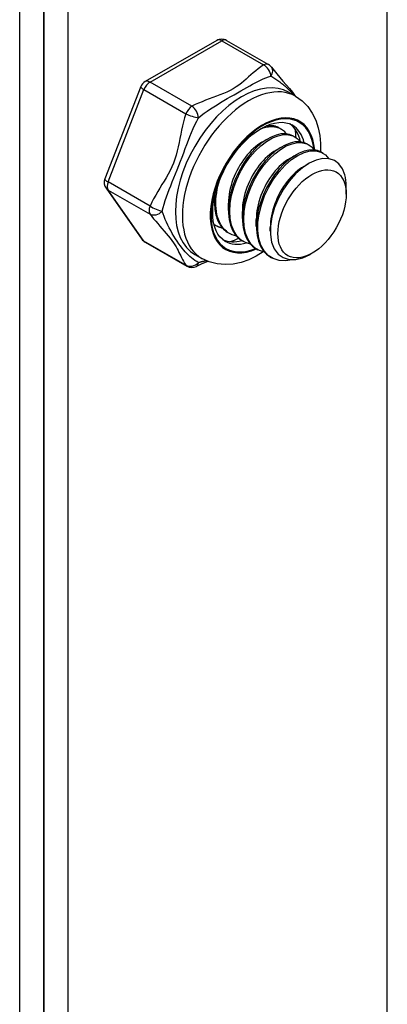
# Model space of a CAD drawing. Header units: inches. Extents: x 19 to 488, y 53 to 228.
# Tile 101 of 118: x 453.157 to 453.89, y 188.093 to 190.06. Entities that reach past the tile are written whole.
import ezdxf

# ---------------------------------------------------------------- set-up
doc = ezdxf.new("R2010")
doc.units = ezdxf.units.IN
doc.header["$MEASUREMENT"] = 0
doc.layers.add('Visible Edges(ANSI)', color=7, linetype='Continuous', lineweight=25)
doc.layers.add('Visible Tangent Edges(ANSI)', color=7, linetype='Continuous', lineweight=25)

msp = doc.modelspace()

# ---------------------------------------------------------------- linework, layer by layer
at = {"layer": 'Visible Edges(ANSI)'}
for p, q in [((453.1571, 184.9754), (453.1571, 197.2907)), ((453.2052, 197.263), (453.2052, 184.9477)), ((453.2052, 184.9477), (453.2052, 197.263)), ((453.2533, 197.2353), (453.2533, 184.92)), ((453.5502, 190.0183), (453.4071, 189.9359)), ((453.5698, 190.0183), (453.6535, 189.9701)), ((453.3986, 189.9259), (453.3271, 189.7415)), ((453.6932, 189.9147), (453.7071, 189.9067)), ((453.6753, 189.8432), (453.6781, 189.8416)), ((453.7031, 189.8272), (453.7059, 189.8256)), ((453.6401, 189.8147), (453.6527, 189.8219)), ((453.668, 189.7987), (453.6805, 189.8059)), ((453.731, 189.8111), (453.7338, 189.8095)), ((453.6959, 189.7826), (453.7084, 189.7899)), ((453.7589, 189.7951), (453.7617, 189.7935)), ((453.7237, 189.7666), (453.7334, 189.7722)), ((453.8085, 189.711), (453.8085, 189.7271)), ((453.3293, 189.7231), (453.4009, 189.6211)), ((453.5455, 189.6945), (453.5455, 189.7054)), ((453.5734, 189.6784), (453.5734, 189.6929)), ((453.6012, 189.6624), (453.6012, 189.6768)), ((453.5454, 189.65), (453.5482, 189.6483)), ((453.6291, 189.6463), (453.6291, 189.6608)), ((453.5733, 189.6339), (453.5761, 189.6323)), ((453.6569, 189.6375), (453.6569, 189.6447)), ((453.4071, 189.6153), (453.4908, 189.5671)), ((453.6011, 189.6179), (453.604, 189.6163)), ((453.5065, 189.5906), (453.5204, 189.5826)), ((453.629, 189.6018), (453.6318, 189.6002)), ((453.7406, 189.5931), (453.7366, 189.5907)), ((453.6569, 189.5858), (453.6597, 189.5842))]:
    msp.add_line(p, q, dxfattribs=at)
at = {"layer": 'Visible Edges(ANSI)', "flags": 128}
for points in [[(453.6595, 189.9648), (453.6644, 189.9584), (453.67, 189.9515), (453.6823, 189.937), (453.695, 189.922), (453.701, 189.9145), (453.7064, 189.9071)], [(453.7071, 189.9067), (453.7203, 189.8974), (453.7316, 189.886), (453.7407, 189.873), (453.7477, 189.8588), (453.7527, 189.8438), (453.7559, 189.8283), (453.7574, 189.8123), (453.7573, 189.7959)], [(453.5665, 189.6174), (453.5613, 189.621), (453.5566, 189.6256), (453.5525, 189.6311), (453.5489, 189.6378), (453.546, 189.6454), (453.5439, 189.654), (453.5425, 189.6636), (453.5421, 189.6739), (453.5425, 189.6849), (453.5439, 189.6964), (453.5462, 189.7084), (453.5493, 189.7206), (453.5534, 189.7329), (453.5583, 189.7453), (453.5641, 189.7576), (453.5705, 189.7695), (453.5776, 189.7811), (453.5854, 189.7922), (453.5936, 189.8027), (453.6022, 189.8124), (453.6112, 189.8213), (453.6204, 189.8293), (453.6297, 189.8363), (453.639, 189.8422), (453.6481, 189.8469), (453.657, 189.8506), (453.6656, 189.853), (453.6737, 189.8544), (453.6812, 189.8546), (453.6881, 189.8538), (453.6944, 189.8521), (453.7001, 189.8494)], [(453.6376, 189.8414), (453.6403, 189.8424), (453.6429, 189.8433), (453.6455, 189.8441), (453.6481, 189.8448), (453.6506, 189.8454), (453.6531, 189.8458), (453.6556, 189.8461), (453.658, 189.8462), (453.6604, 189.8463), (453.6628, 189.8462), (453.6651, 189.8459), (453.6673, 189.8456), (453.6695, 189.8451), (453.6716, 189.8445), (453.6737, 189.8437), (453.6757, 189.8429), (453.6776, 189.8419), (453.6795, 189.8408), (453.6812, 189.8395), (453.683, 189.8382), (453.6846, 189.8367), (453.6861, 189.8351), (453.6876, 189.8334), (453.689, 189.8316)], [(453.6753, 189.8432), (453.6743, 189.8438), (453.6734, 189.8443), (453.6724, 189.8447), (453.6714, 189.8451), (453.6704, 189.8455), (453.6693, 189.8459), (453.6683, 189.8463), (453.6672, 189.8466), (453.6662, 189.8468), (453.6651, 189.8471), (453.664, 189.8473), (453.6628, 189.8475), (453.6617, 189.8476), (453.6606, 189.8477), (453.6594, 189.8478), (453.6582, 189.8479), (453.6571, 189.8479), (453.6559, 189.8479), (453.6547, 189.8478), (453.6534, 189.8477), (453.6522, 189.8476), (453.651, 189.8475), (453.6497, 189.8473), (453.6485, 189.8471)], [(453.7031, 189.8272), (453.6956, 189.8304), (453.6873, 189.8318), (453.6782, 189.8313), (453.6686, 189.8291), (453.6586, 189.8251), (453.6485, 189.8194), (453.6384, 189.8121), (453.6284, 189.8032), (453.6188, 189.793), (453.6098, 189.7816), (453.6014, 189.7692), (453.594, 189.756), (453.5875, 189.7423), (453.5821, 189.7282), (453.578, 189.714), (453.5751, 189.6999), (453.5736, 189.6862), (453.5735, 189.6731), (453.5748, 189.6607), (453.5775, 189.6495), (453.5816, 189.6394), (453.5869, 189.6306), (453.5935, 189.6234), (453.6011, 189.6179)], [(453.6177, 189.6111), (453.6073, 189.6145), (453.5982, 189.6202), (453.5904, 189.6281), (453.5843, 189.6379), (453.5798, 189.6495), (453.5771, 189.6627), (453.5762, 189.6771), (453.5771, 189.6924), (453.5798, 189.7083), (453.5842, 189.7245), (453.5902, 189.7405), (453.5977, 189.7562), (453.6064, 189.771), (453.6162, 189.7848), (453.6268, 189.7971), (453.638, 189.8078), (453.6495, 189.8166), (453.6611, 189.8233), (453.6724, 189.8278), (453.6833, 189.83), (453.6933, 189.8298), (453.7025, 189.8273), (453.7104, 189.8225), (453.7169, 189.8156)], [(453.6402, 189.8147), (453.6359, 189.812), (453.6316, 189.809), (453.6274, 189.8057), (453.6232, 189.8021), (453.619, 189.7982), (453.615, 189.7939), (453.611, 189.7895), (453.6072, 189.7847), (453.6034, 189.7798), (453.5999, 189.7746), (453.5965, 189.7692), (453.5933, 189.7637), (453.5903, 189.758), (453.5875, 189.7522), (453.5849, 189.7462), (453.5825, 189.7403), (453.5804, 189.7342), (453.5786, 189.7282), (453.577, 189.7222), (453.5757, 189.7162), (453.5747, 189.7102), (453.574, 189.7043), (453.5735, 189.6985), (453.5734, 189.6929)], [(453.731, 189.8111), (453.7235, 189.8143), (453.7151, 189.8157), (453.7061, 189.8153), (453.6965, 189.8131), (453.6865, 189.8091), (453.6764, 189.8034), (453.6662, 189.796), (453.6563, 189.7872), (453.6467, 189.777), (453.6376, 189.7656), (453.6293, 189.7532), (453.6218, 189.74), (453.6153, 189.7262), (453.61, 189.7121), (453.6058, 189.6979), (453.603, 189.6838), (453.6015, 189.6701), (453.6014, 189.657), (453.6027, 189.6447), (453.6054, 189.6334), (453.6094, 189.6233), (453.6148, 189.6146), (453.6213, 189.6074), (453.629, 189.6018)], [(453.6455, 189.595), (453.6352, 189.5985), (453.626, 189.6042), (453.6183, 189.612), (453.6121, 189.6219), (453.6077, 189.6335), (453.6049, 189.6466), (453.604, 189.661), (453.605, 189.6763), (453.6077, 189.6922), (453.6121, 189.7084), (453.6181, 189.7245), (453.6255, 189.7401), (453.6343, 189.755), (453.6441, 189.7687), (453.6547, 189.7811), (453.6659, 189.7918), (453.6774, 189.8006), (453.6889, 189.8073), (453.7003, 189.8118), (453.7111, 189.814), (453.7212, 189.8138), (453.7303, 189.8113), (453.7382, 189.8065), (453.7447, 189.7995)], [(453.668, 189.7986), (453.6638, 189.796), (453.6595, 189.793), (453.6553, 189.7897), (453.6511, 189.786), (453.6469, 189.7821), (453.6428, 189.7779), (453.6389, 189.7734), (453.635, 189.7687), (453.6313, 189.7637), (453.6277, 189.7585), (453.6244, 189.7532), (453.6211, 189.7476), (453.6181, 189.7419), (453.6153, 189.7361), (453.6127, 189.7302), (453.6104, 189.7242), (453.6083, 189.7182), (453.6064, 189.7122), (453.6048, 189.7061), (453.6035, 189.7001), (453.6025, 189.6942), (453.6018, 189.6883), (453.6014, 189.6825), (453.6013, 189.6769)], [(453.7589, 189.7951), (453.7513, 189.7983), (453.743, 189.7997), (453.7339, 189.7993), (453.7243, 189.797), (453.7144, 189.793), (453.7042, 189.7873), (453.6941, 189.78), (453.6841, 189.7711), (453.6745, 189.7609), (453.6655, 189.7495), (453.6572, 189.7371), (453.6497, 189.724), (453.6432, 189.7102), (453.6378, 189.6961), (453.6337, 189.6819), (453.6308, 189.6678), (453.6293, 189.6541), (453.6292, 189.641), (453.6305, 189.6287), (453.6332, 189.6174), (453.6373, 189.6073), (453.6426, 189.5986), (453.6492, 189.5914), (453.6569, 189.5858)], [(453.7008, 189.58), (453.6872, 189.578), (453.6745, 189.5788), (453.663, 189.5824), (453.653, 189.5888), (453.6447, 189.5979), (453.6384, 189.6093), (453.6342, 189.6228), (453.6321, 189.638), (453.6323, 189.6545), (453.6346, 189.6719), (453.6391, 189.6897), (453.6456, 189.7075), (453.6538, 189.7248), (453.6636, 189.7411), (453.6746, 189.756), (453.6865, 189.7691), (453.6991, 189.7801), (453.7119, 189.7886), (453.7245, 189.7945), (453.7367, 189.7976), (453.748, 189.7979), (453.7581, 189.7953), (453.7668, 189.7899), (453.7737, 189.7819)], [(453.6959, 189.7826), (453.6916, 189.7799), (453.6874, 189.777), (453.6831, 189.7736), (453.6789, 189.77), (453.6748, 189.7661), (453.6707, 189.7618), (453.6667, 189.7574), (453.6629, 189.7526), (453.6592, 189.7477), (453.6556, 189.7425), (453.6522, 189.7371), (453.649, 189.7316), (453.646, 189.7259), (453.6432, 189.7201), (453.6406, 189.7142), (453.6382, 189.7082), (453.6361, 189.7022), (453.6343, 189.6961), (453.6327, 189.6901), (453.6314, 189.6841), (453.6304, 189.6781), (453.6297, 189.6722), (453.6293, 189.6665), (453.6291, 189.6608)], [(453.7237, 189.7666), (453.7195, 189.7639), (453.7152, 189.7609), (453.711, 189.7576), (453.7068, 189.754), (453.7026, 189.75), (453.6986, 189.7458), (453.6946, 189.7413), (453.6907, 189.7366), (453.687, 189.7316), (453.6835, 189.7265), (453.6801, 189.7211), (453.6769, 189.7155), (453.6738, 189.7098), (453.671, 189.704), (453.6685, 189.6981), (453.6661, 189.6921), (453.664, 189.6861), (453.6622, 189.6801), (453.6606, 189.674), (453.6593, 189.668), (453.6582, 189.6621), (453.6575, 189.6562), (453.6571, 189.6504), (453.657, 189.6448)], [(453.8059, 189.7494), (453.8011, 189.7617), (453.794, 189.7714), (453.7849, 189.7782), (453.7741, 189.7818), (453.7619, 189.7821), (453.7486, 189.7792), (453.7348, 189.773), (453.7209, 189.7637), (453.7073, 189.7517), (453.6946, 189.7372), (453.6831, 189.7208), (453.6734, 189.7031), (453.6656, 189.6845), (453.6602, 189.6658), (453.6574, 189.6475), (453.6572, 189.6304), (453.6597, 189.615), (453.6649, 189.6019), (453.6726, 189.5915), (453.6825, 189.5843), (453.6943, 189.5806), (453.7076, 189.5804), (453.7218, 189.5838), (453.7366, 189.5907)], [(453.5898, 189.6271), (453.5853, 189.6283), (453.5811, 189.6298), (453.577, 189.6318), (453.5732, 189.6341), (453.5696, 189.6369), (453.5662, 189.64), (453.5631, 189.6434), (453.5603, 189.6472), (453.5578, 189.6514), (453.5555, 189.6559), (453.5536, 189.6606), (453.5519, 189.6657), (453.5506, 189.671), (453.5495, 189.6766), (453.5488, 189.6824), (453.5484, 189.6884), (453.5483, 189.6945), (453.5486, 189.7009), (453.5491, 189.7073), (453.55, 189.7139), (453.5512, 189.7206), (453.5526, 189.7273), (453.5544, 189.734), (453.5564, 189.7408)], [(453.5463, 189.7092), (453.5459, 189.7049), (453.5457, 189.7007), (453.5455, 189.6965), (453.5455, 189.6924), (453.5457, 189.6884), (453.546, 189.6845), (453.5464, 189.6806), (453.5469, 189.6769), (453.5476, 189.6732), (453.5485, 189.6697), (453.5494, 189.6662), (453.5505, 189.6629), (453.5517, 189.6597), (453.5531, 189.6566), (453.5546, 189.6537), (453.5562, 189.6509), (453.5579, 189.6482), (453.5598, 189.6457), (453.5618, 189.6434), (453.5638, 189.6412), (453.5661, 189.6391), (453.5684, 189.6372), (453.5708, 189.6355), (453.5733, 189.6339)], [(453.5619, 189.6432), (453.5611, 189.6433), (453.5604, 189.6435), (453.5596, 189.6437), (453.5588, 189.6439), (453.558, 189.6442), (453.5573, 189.6444), (453.5565, 189.6446), (453.5557, 189.6449), (453.555, 189.6452), (453.5543, 189.6454), (453.5535, 189.6457), (453.5528, 189.6461), (453.5521, 189.6464), (453.5514, 189.6467), (453.5507, 189.6471), (453.55, 189.6474), (453.5493, 189.6478), (453.5486, 189.6482), (453.5479, 189.6486), (453.5472, 189.649), (453.5465, 189.6494), (453.5459, 189.6498), (453.5452, 189.6502), (453.5446, 189.6507)], [(453.5446, 189.6504), (453.5447, 189.6504), (453.5447, 189.6504), (453.5447, 189.6504), (453.5448, 189.6503), (453.5448, 189.6503), (453.5448, 189.6503), (453.5449, 189.6503), (453.5449, 189.6503), (453.5449, 189.6503), (453.545, 189.6502), (453.545, 189.6502), (453.545, 189.6502), (453.5451, 189.6502), (453.5451, 189.6502), (453.5451, 189.6501), (453.5452, 189.6501), (453.5452, 189.6501), (453.5452, 189.6501), (453.5453, 189.6501), (453.5453, 189.65), (453.5453, 189.65), (453.5454, 189.65), (453.5454, 189.65), (453.5454, 189.65)], [(453.6429, 189.5957), (453.6287, 189.5872), (453.6139, 189.5802), (453.5987, 189.5749), (453.583, 189.5716), (453.5671, 189.5704), (453.5511, 189.5717), (453.5353, 189.5758), (453.5204, 189.5826)], [(453.5326, 189.5768), (453.5206, 189.5718), (453.5097, 189.5667)]]:
    msp.add_lwpolyline(points, dxfattribs=at)
at = {"layer": 'Visible Edges(ANSI)'}
for centre, start, end in [((453.56, 190.0012), 60.064, 119.936), ((453.6437, 189.953), 36.716, 60.064), ((453.417, 189.9188), 119.936, 158.8021), ((453.3454, 189.7344), 158.8021, 215.0271), ((453.417, 189.6324), 215.0271, 240.064), ((453.5007, 189.5842), 240.064, 297.2321)]:
    msp.add_arc(centre, 0.0197, start, end, dxfattribs=at)
for centre, major_axis, start_param, end_param in [((453.6249, 189.7382), (0.0668, 0.116), 5.718546, 6.217869), ((453.5971, 189.7543), (0.0786, 0.1365), 5.540636, 5.67712), ((453.7264, 189.6798), (0.058, 0.1006), 5.495853, 5.750129), ((453.6249, 189.7382), (-0.0668, -0.116), 0.065316, 0.520508), ((453.5971, 189.7543), (0.0786, 0.1365), 3.747658, 3.892421)]:
    msp.add_ellipse(centre, major_axis=major_axis, ratio=0.578093, start_param=start_param, end_param=end_param, dxfattribs=at)
msp.add_ellipse((453.7403, 189.6718), major_axis=(-0.0481, -0.0836), ratio=0.578093, dxfattribs=at)
at = {"layer": 'Visible Tangent Edges(ANSI)'}
for p, q in [((453.8904, 184.3459), (453.8904, 196.8685)), ((453.417, 189.9349), (453.56, 190.0173)), ((453.56, 190.0173), (453.6437, 189.9691)), ((453.5007, 189.8867), (453.417, 189.9349)), ((453.3334, 189.7355), (453.4049, 189.9199)), ((453.4049, 189.9199), (453.4886, 189.8717)), ((453.4171, 189.6873), (453.3334, 189.7355)), ((453.4049, 189.6174), (453.3334, 189.7194)), ((453.3334, 189.7194), (453.4171, 189.6712)), ((453.4886, 189.5692), (453.4049, 189.6174))]:
    msp.add_line(p, q, dxfattribs=at)
at = {"layer": 'Visible Tangent Edges(ANSI)', "flags": 128}
for points in [[(453.6437, 189.9691), (453.6382, 189.9653), (453.6329, 189.9615), (453.6279, 189.9575), (453.6231, 189.9534), (453.6184, 189.9493), (453.6137, 189.9452), (453.6091, 189.941), (453.6044, 189.9369), (453.5996, 189.9329), (453.5945, 189.929), (453.589, 189.9252), (453.5832, 189.9216), (453.5769, 189.9182), (453.5704, 189.9151), (453.5635, 189.9122), (453.5565, 189.9094), (453.5494, 189.9066), (453.5422, 189.904), (453.535, 189.9013), (453.5279, 189.8986), (453.5208, 189.8958), (453.5139, 189.8929), (453.5072, 189.8899), (453.5007, 189.8867)], [(453.5137, 189.8638), (453.5193, 189.8682), (453.5252, 189.8727), (453.5313, 189.8771), (453.5377, 189.8814), (453.5442, 189.8856), (453.5508, 189.8898), (453.5575, 189.8939), (453.5643, 189.8979), (453.5712, 189.9019), (453.5781, 189.9059), (453.5848, 189.9097), (453.5915, 189.9136), (453.598, 189.9173), (453.6042, 189.9209), (453.6102, 189.9244), (453.616, 189.9277), (453.6216, 189.9308), (453.6271, 189.9337), (453.6324, 189.9364), (453.6377, 189.9389), (453.6429, 189.9413), (453.648, 189.9434), (453.6532, 189.9453), (453.6583, 189.947)], [(453.6583, 189.947), (453.6601, 189.9459), (453.662, 189.9447), (453.6639, 189.9435), (453.6658, 189.9422), (453.6677, 189.9409), (453.6697, 189.9396), (453.6717, 189.9382), (453.6737, 189.9368), (453.6757, 189.9353), (453.6777, 189.9338), (453.6797, 189.9322), (453.6817, 189.9306), (453.6837, 189.9289), (453.6857, 189.9273), (453.6877, 189.9255), (453.6897, 189.9238), (453.6916, 189.922), (453.6935, 189.9201), (453.6955, 189.9182), (453.6973, 189.9163), (453.6992, 189.9143), (453.7009, 189.9123), (453.7027, 189.9103), (453.7044, 189.9083)], [(453.4886, 189.8717), (453.4861, 189.8637), (453.4838, 189.8555), (453.4818, 189.8473), (453.4799, 189.839), (453.4782, 189.8307), (453.4765, 189.8223), (453.4749, 189.814), (453.4731, 189.8057), (453.4712, 189.7974), (453.4691, 189.7892), (453.4666, 189.7811), (453.4638, 189.7732), (453.4606, 189.7656), (453.457, 189.7581), (453.4532, 189.7509), (453.4492, 189.7439), (453.445, 189.737), (453.4408, 189.7301), (453.4365, 189.7232), (453.4323, 189.7163), (453.4283, 189.7092), (453.4243, 189.7021), (453.4206, 189.6948), (453.4171, 189.6873)], [(453.4414, 189.6773), (453.4432, 189.6843), (453.4452, 189.6912), (453.4475, 189.6983), (453.4499, 189.7055), (453.4526, 189.7129), (453.4554, 189.7203), (453.4584, 189.7278), (453.4615, 189.7355), (453.4647, 189.7434), (453.468, 189.7515), (453.4713, 189.7598), (453.4746, 189.7682), (453.4778, 189.7767), (453.481, 189.7853), (453.4842, 189.7938), (453.4873, 189.8022), (453.4904, 189.8105), (453.4936, 189.8187), (453.4967, 189.8266), (453.4999, 189.8345), (453.5032, 189.8421), (453.5066, 189.8495), (453.5101, 189.8568), (453.5137, 189.8638)], [(453.4171, 189.6712), (453.4206, 189.6666), (453.4243, 189.6619), (453.4283, 189.6571), (453.4323, 189.6523), (453.4365, 189.6473), (453.4407, 189.6424), (453.445, 189.6375), (453.4491, 189.6325), (453.4532, 189.6277), (453.457, 189.6229), (453.4606, 189.6183), (453.4638, 189.6139), (453.4666, 189.6097), (453.4691, 189.6057), (453.4712, 189.602), (453.4731, 189.5984), (453.4748, 189.5948), (453.4765, 189.5913), (453.4782, 189.5879), (453.4799, 189.5844), (453.4818, 189.5807), (453.4838, 189.577), (453.4861, 189.5732), (453.4886, 189.5692)], [(453.5137, 189.5742), (453.5101, 189.5765), (453.5066, 189.5788), (453.5032, 189.5813), (453.4999, 189.5838), (453.4967, 189.5866), (453.4935, 189.5894), (453.4904, 189.5925), (453.4873, 189.5958), (453.4842, 189.5994), (453.481, 189.6033), (453.4778, 189.6076), (453.4746, 189.6121), (453.4712, 189.6169), (453.4679, 189.622), (453.4646, 189.6273), (453.4614, 189.6327), (453.4583, 189.6383), (453.4554, 189.6439), (453.4526, 189.6495), (453.4499, 189.6552), (453.4475, 189.6608), (453.4452, 189.6664), (453.4432, 189.6719), (453.4414, 189.6773)], [(453.5292, 189.5782), (453.5285, 189.578), (453.5279, 189.5778), (453.5272, 189.5776), (453.5265, 189.5775), (453.5259, 189.5773), (453.5252, 189.5771), (453.5245, 189.5769), (453.5239, 189.5768), (453.5232, 189.5766), (453.5226, 189.5764), (453.5219, 189.5763), (453.5213, 189.5761), (453.5206, 189.576), (453.52, 189.5758), (453.5193, 189.5756), (453.5187, 189.5755), (453.5181, 189.5753), (453.5174, 189.5751), (453.5168, 189.575), (453.5162, 189.5748), (453.5156, 189.5747), (453.5149, 189.5745), (453.5143, 189.5744), (453.5137, 189.5742)]]:
    msp.add_lwpolyline(points, dxfattribs=at)
at = {"layer": 'Visible Tangent Edges(ANSI)'}
for centre, major_axis, ratio, start_param, end_param in [((453.56, 190.0012), (-0.0098, 0.0171), 0.578093, 5.499721, 6.283185), ((453.56, 190.0012), (0.0098, 0.0171), 0.578093, 0, 0.783464), ((453.6437, 189.953), (0.0098, 0.0171), 0.578093, 0, 0.783464), ((453.6437, 189.953), (-0.0107, 0.0165), 0.609588, 3.996047, 5.470059), ((453.6437, 189.953), (0.0158, 0.0118), 0.754115, 5.139012, 6.283185), ((453.417, 189.9188), (-0.0184, 0.0071), 0.209664, 0, 0.938208), ((453.417, 189.9188), (0.0098, 0.0171), 0.578093, 0.783464, 1.830662), ((453.417, 189.9188), (-0.0098, 0.0171), 0.578093, 5.499721, 6.283185), ((453.5999, 189.7526), (-0.0933, -0.1621), 0.578093, 3.141593, 6.283185), ((453.6138, 189.7446), (0.0933, 0.1621), 0.578093, 0, 3.141593), ((453.5007, 189.8706), (-0.0098, -0.0171), 0.578093, 3.925057, 4.972255), ((453.5007, 189.8706), (0.009, -0.0175), 0.54478, 0.910625, 2.384637), ((453.5007, 189.8706), (-0.0187, 0.0063), 0.17693, 0.929322, 2.403334), ((453.6416, 189.7286), (-0.0737, -0.1279), 0.578093, 2.44536, 6.948591), ((453.6416, 189.7286), (0.0727, 0.1262), 0.578093, 5.604861, 10.073053), ((453.6333, 189.7334), (0.0668, 0.116), 0.578093, 5.752575, 6.283185), ((453.3454, 189.7344), (-0.0184, 0.0071), 0.209664, 0, 0.938208), ((453.3454, 189.7344), (-0.0098, -0.0171), 0.578093, 4.972255, 6.019452), ((453.3454, 189.7344), (-0.0161, -0.0113), 0.787757, 0, 0.35258), ((453.4291, 189.6862), (-0.0098, -0.0171), 0.578093, 4.972255, 6.019452), ((453.4291, 189.6862), (0.018, -0.008), 0.241739, 4.090324, 5.564336), ((453.4291, 189.6862), (-0.0158, -0.0118), 0.754115, 0.329838, 1.80385), ((453.417, 189.6324), (-0.0161, -0.0113), 0.787757, 0, 0.35258), ((453.417, 189.6324), (-0.0098, -0.0171), 0.578093, 6.019452, 6.283185), ((453.6333, 189.7334), (-0.0668, -0.116), 0.578093, 0, 0.525906), ((453.5007, 189.5842), (-0.0165, -0.0107), 0.818923, 0.3797, 1.853712), ((453.5007, 189.5842), (-0.0098, -0.0171), 0.578093, 6.019452, 6.283185), ((453.5007, 189.5842), (0.009, -0.0175), 0.54478, 0, 0.717057)]:
    msp.add_ellipse(centre, major_axis=major_axis, ratio=ratio, start_param=start_param, end_param=end_param, dxfattribs=at)

doc.saveas('drawing.dxf')
